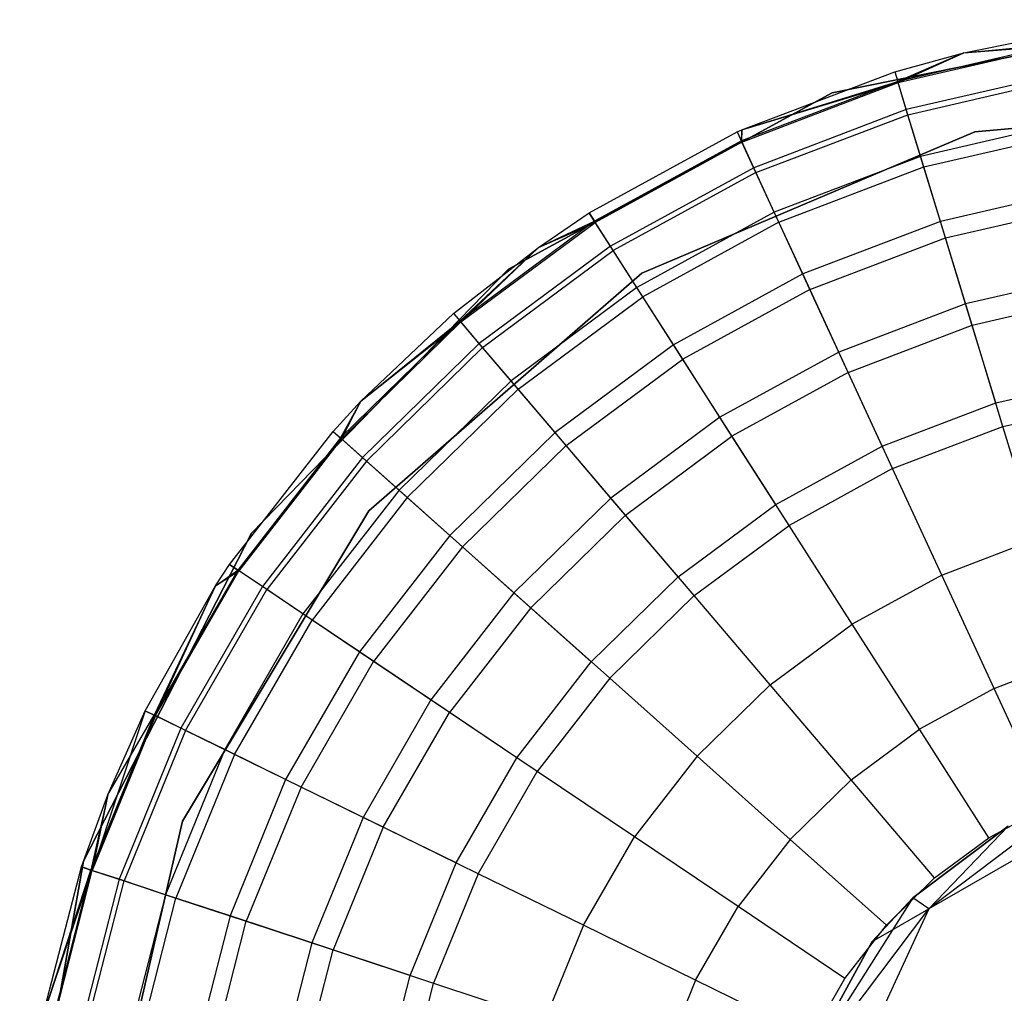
# Model space of a CAD drawing. Extents: x 0.4 to 40.3, y 0.4 to 40.3.
# Tile 3 of 243: x 2.993 to 3.385, y 10.722 to 11.109. Entities that reach past the tile are written whole.
import ezdxf

# ---------------------------------------------------------------- set-up
doc = ezdxf.new("R2010")
doc.units = 0
doc.header["$MEASUREMENT"] = 0
doc.layers.get('0').update_dxf_attribs({"color": 13, "linetype": 'CONTINUOUS'})

# ---------------------------------------------------------------- blocks, each defined once
blk = doc.blocks.new('ORTO-XII-B-11464-11465_ST0')
at = {"color": 0}
for p, q in [((3.46006, 11.10946, 10.00295), (3.31628, 11.08034, 10.00295)), ((3.31628, 11.08034, 3.31004), (3.46006, 11.10946, 3.31004)), ((3.46006, 11.10946, 10.00295), (3.31628, 11.08034, 10.00295)), ((3.31628, 11.08034, 3.31004), (3.46006, 11.10946, 3.31004)), ((3.36876, 11.09621, 10.31787), (3.40669, 11.10385, 10.31787)), ((3.36876, 11.09621, 11.89679), (3.40669, 11.10385, 11.89679)), ((3.36876, 11.09621, 10.31787), (3.40669, 11.10385, 10.31787)), ((3.36876, 11.09621, 11.89679), (3.40669, 11.10385, 11.89679)), ((3.40732, 11.09996, 10.23861), (3.34241, 11.08492, 10.23861)), ((3.40732, 11.09996, 10.23861), (3.34241, 11.08492, 10.23861)), ((3.34256, 11.0844, 11.94807), (3.4074, 11.09942, 11.94807)), ((3.34256, 11.0844, 11.94807), (3.4074, 11.09942, 11.94807)), ((3.36876, 11.09621, 10.31787), (3.40732, 11.09996, 10.23861)), ((3.36876, 11.09621, 10.31787), (3.40732, 11.09996, 10.23861)), ((3.36876, 11.09621, 11.89679), (3.4074, 11.09942, 11.94807)), ((3.36876, 11.09621, 11.89679), (3.4074, 11.09942, 11.94807)), ((3.34126, 11.08869, 10.31787), (3.36876, 11.09621, 10.31787)), ((3.34126, 11.08869, 11.89679), (3.36876, 11.09621, 11.89679)), ((3.34126, 11.08869, 10.31787), (3.36876, 11.09621, 10.31787)), ((3.34126, 11.08869, 11.89679), (3.36876, 11.09621, 11.89679)), ((3.36876, 11.09621, 10.31787), (3.34241, 11.08492, 10.23861)), ((3.36876, 11.09621, 10.31787), (3.34241, 11.08492, 10.23861)), ((3.34256, 11.0844, 11.94807), (3.36876, 11.09621, 11.89679)), ((3.34256, 11.0844, 11.94807), (3.36876, 11.09621, 11.89679)), ((3.36876, 11.09621, 11.89679), (3.36876, 11.09621, 10.31787)), ((3.36876, 11.09621, 11.89679), (3.36876, 11.09621, 10.31787)), ((3.28035, 11.06561, 10.31787), (3.34126, 11.08869, 10.31787)), ((3.28035, 11.06561, 11.89679), (3.34126, 11.08869, 11.89679)), ((3.28035, 11.06561, 10.31787), (3.34126, 11.08869, 10.31787)), ((3.28035, 11.06561, 11.89679), (3.34126, 11.08869, 11.89679)), ((3.34126, 11.08869, 10.31787), (3.34241, 11.08492, 10.23861)), ((3.34126, 11.08869, 10.31787), (3.34241, 11.08492, 10.23861)), ((3.34126, 11.08869, 11.89679), (3.34126, 11.08869, 10.31787)), ((3.34126, 11.08869, 11.89679), (3.34126, 11.08869, 10.31787)), ((3.34126, 11.08869, 11.89679), (3.34256, 11.0844, 11.94807)), ((3.34126, 11.08869, 11.89679), (3.34256, 11.0844, 11.94807)), ((3.40919, 11.08832, 10.16013), (3.34584, 11.07365, 10.16013)), ((3.40919, 11.08832, 10.16013), (3.34584, 11.07365, 10.16013)), ((3.34241, 11.08492, 10.23861), (3.28015, 11.06118, 10.23861)), ((3.34241, 11.08492, 10.23861), (3.28015, 11.06118, 10.23861)), ((3.28035, 11.06561, 10.31787), (3.34241, 11.08492, 10.23861)), ((3.28035, 11.06561, 10.31787), (3.34241, 11.08492, 10.23861)), ((3.28035, 11.06561, 11.89679), (3.34256, 11.0844, 11.94807)), ((3.28035, 11.06561, 11.89679), (3.34256, 11.0844, 11.94807)), ((3.28038, 11.06069, 11.94807), (3.34256, 11.0844, 11.94807)), ((3.28038, 11.06069, 11.94807), (3.34256, 11.0844, 11.94807)), ((3.34584, 11.07365, 10.16013), (3.34241, 11.08492, 10.23861)), ((3.34584, 11.07365, 10.16013), (3.34241, 11.08492, 10.23861)), ((3.34645, 11.07165, 11.99778), (3.34256, 11.0844, 11.94807)), ((3.34645, 11.07165, 11.99778), (3.34256, 11.0844, 11.94807)), ((3.34645, 11.07165, 11.99778), (3.40952, 11.08626, 11.99778)), ((3.34645, 11.07165, 11.99778), (3.40952, 11.08626, 11.99778)), ((3.31628, 11.08034, 10.00295), (3.18748, 11.01013, 10.00295)), ((3.18748, 11.01013, 3.31004), (3.31628, 11.08034, 3.31004)), ((3.31628, 11.08034, 10.00295), (3.18748, 11.01013, 10.00295)), ((3.18748, 11.01013, 3.31004), (3.31628, 11.08034, 3.31004)), ((3.31628, 11.08034, 10.00295), (3.31628, 11.08034, 3.31004)), ((3.31628, 11.08034, 10.00295), (3.31628, 11.08034, 3.31004)), ((3.37317, 11.06486, 10.00295), (3.51673, 11.07748, 10.00295)), ((3.51673, 11.07748, 3.31004), (3.37317, 11.06486, 3.31004)), ((3.51673, 11.07748, 3.31004), (3.37317, 11.06486, 3.31004)), ((3.37317, 11.06486, 10.00295), (3.51673, 11.07748, 10.00295)), ((3.34584, 11.07365, 10.16013), (3.28508, 11.05049, 10.16013)), ((3.34584, 11.07365, 10.16013), (3.28508, 11.05049, 10.16013)), ((3.28596, 11.04859, 11.99778), (3.34645, 11.07165, 11.99778)), ((3.28596, 11.04859, 11.99778), (3.34645, 11.07165, 11.99778)), ((3.35153, 11.05499, 10.08321), (3.34584, 11.07365, 10.16013)), ((3.35153, 11.05499, 10.08321), (3.34584, 11.07365, 10.16013)), ((3.35279, 11.05085, 12.04443), (3.34645, 11.07165, 11.99778)), ((3.35279, 11.05085, 12.04443), (3.34645, 11.07165, 11.99778)), ((3.41228, 11.06907, 10.08321), (3.35153, 11.05499, 10.08321)), ((3.41228, 11.06907, 10.08321), (3.35153, 11.05499, 10.08321)), ((3.21958, 11.03251, 10.31787), (3.2785, 11.06476, 10.31787)), ((3.21958, 11.03251, 11.89679), (3.2785, 11.06476, 11.89679)), ((3.21958, 11.03251, 10.31787), (3.2785, 11.06476, 10.31787)), ((3.21958, 11.03251, 11.89679), (3.2785, 11.06476, 11.89679)), ((3.24053, 11.00849, 10.00295), (3.37317, 11.06486, 10.00295)), ((3.37317, 11.06486, 3.31004), (3.24053, 11.00849, 3.31004)), ((3.37317, 11.06486, 3.31004), (3.24053, 11.00849, 3.31004)), ((3.24053, 11.00849, 10.00295), (3.37317, 11.06486, 10.00295)), ((3.2785, 11.06476, 10.31787), (3.28035, 11.06561, 10.31787)), ((3.2785, 11.06476, 11.89679), (3.28035, 11.06561, 11.89679)), ((3.2785, 11.06476, 10.31787), (3.28035, 11.06561, 10.31787)), ((3.2785, 11.06476, 11.89679), (3.28035, 11.06561, 11.89679)), ((3.2785, 11.06476, 10.31787), (3.28015, 11.06118, 10.23861)), ((3.2785, 11.06476, 10.31787), (3.28015, 11.06118, 10.23861)), ((3.2785, 11.06476, 11.89679), (3.2785, 11.06476, 10.31787)), ((3.2785, 11.06476, 11.89679), (3.2785, 11.06476, 10.31787)), ((3.2785, 11.06476, 11.89679), (3.28038, 11.06069, 11.94807)), ((3.2785, 11.06476, 11.89679), (3.28038, 11.06069, 11.94807)), ((3.28035, 11.06561, 10.31787), (3.28015, 11.06118, 10.23861)), ((3.28035, 11.06561, 10.31787), (3.28015, 11.06118, 10.23861)), ((3.28035, 11.06561, 11.89679), (3.28035, 11.06561, 10.31787)), ((3.28035, 11.06561, 11.89679), (3.28035, 11.06561, 10.31787)), ((3.28038, 11.06069, 11.94807), (3.28035, 11.06561, 11.89679)), ((3.28038, 11.06069, 11.94807), (3.28035, 11.06561, 11.89679)), ((3.35279, 11.05085, 12.04443), (3.41297, 11.06479, 12.04443)), ((3.35279, 11.05085, 12.04443), (3.41297, 11.06479, 12.04443)), ((3.37317, 11.06486, 3.31004), (3.37317, 11.06486, 10.00295)), ((3.37317, 11.06486, 3.31004), (3.37317, 11.06486, 10.00295)), ((3.28015, 11.06118, 10.23861), (3.2217, 11.02919, 10.23861)), ((3.28015, 11.06118, 10.23861), (3.2217, 11.02919, 10.23861)), ((3.28038, 11.06069, 11.94807), (3.22199, 11.02873, 11.94807)), ((3.28038, 11.06069, 11.94807), (3.22199, 11.02873, 11.94807)), ((3.28508, 11.05049, 10.16013), (3.28015, 11.06118, 10.23861)), ((3.28508, 11.05049, 10.16013), (3.28015, 11.06118, 10.23861)), ((3.28596, 11.04859, 11.99778), (3.28038, 11.06069, 11.94807)), ((3.28596, 11.04859, 11.99778), (3.28038, 11.06069, 11.94807)), ((3.35153, 11.05499, 10.08321), (3.29326, 11.03278, 10.08321)), ((3.35153, 11.05499, 10.08321), (3.29326, 11.03278, 10.08321)), ((3.35941, 11.02913, 10.0086), (3.35153, 11.05499, 10.08321)), ((3.35941, 11.02913, 10.0086), (3.35153, 11.05499, 10.08321)), ((3.28508, 11.05049, 10.16013), (3.22805, 11.01927, 10.16013)), ((3.28508, 11.05049, 10.16013), (3.22805, 11.01927, 10.16013)), ((3.28596, 11.04859, 11.99778), (3.22917, 11.01751, 11.99778)), ((3.28596, 11.04859, 11.99778), (3.22917, 11.01751, 11.99778)), ((3.29326, 11.03278, 10.08321), (3.28508, 11.05049, 10.16013)), ((3.29326, 11.03278, 10.08321), (3.28508, 11.05049, 10.16013)), ((3.29508, 11.02884, 12.04443), (3.28596, 11.04859, 11.99778)), ((3.29508, 11.02884, 12.04443), (3.28596, 11.04859, 11.99778)), ((3.29508, 11.02884, 12.04443), (3.35279, 11.05085, 12.04443)), ((3.29508, 11.02884, 12.04443), (3.35279, 11.05085, 12.04443)), ((3.3614, 11.02261, 12.08659), (3.35279, 11.05085, 12.04443)), ((3.3614, 11.02261, 12.08659), (3.35279, 11.05085, 12.04443)), ((3.41657, 11.04237, 10.0086), (3.35941, 11.02913, 10.0086)), ((3.41657, 11.04237, 10.0086), (3.35941, 11.02913, 10.0086)), ((3.19932, 11.01883, 10.31787), (3.21958, 11.03251, 10.31787)), ((3.19932, 11.01883, 11.89679), (3.21958, 11.03251, 11.89679)), ((3.19932, 11.01883, 10.31787), (3.21958, 11.03251, 10.31787)), ((3.19932, 11.01883, 11.89679), (3.21958, 11.03251, 11.89679)), ((3.21958, 11.03251, 10.31787), (3.2217, 11.02919, 10.23861)), ((3.21958, 11.03251, 10.31787), (3.2217, 11.02919, 10.23861)), ((3.21958, 11.03251, 11.89679), (3.21958, 11.03251, 10.31787)), ((3.21958, 11.03251, 11.89679), (3.21958, 11.03251, 10.31787)), ((3.22199, 11.02873, 11.94807), (3.21958, 11.03251, 11.89679)), ((3.22199, 11.02873, 11.94807), (3.21958, 11.03251, 11.89679)), ((3.29326, 11.03278, 10.08321), (3.23856, 11.00284, 10.08321)), ((3.29326, 11.03278, 10.08321), (3.23856, 11.00284, 10.08321)), ((3.30459, 11.00823, 10.0086), (3.29326, 11.03278, 10.08321)), ((3.30459, 11.00823, 10.0086), (3.29326, 11.03278, 10.08321)), ((3.3614, 11.02261, 12.08659), (3.41765, 11.03564, 12.08659)), ((3.3614, 11.02261, 12.08659), (3.41765, 11.03564, 12.08659)), ((3.2217, 11.02919, 10.23861), (3.16815, 10.98953, 10.23861)), ((3.2217, 11.02919, 10.23861), (3.16815, 10.98953, 10.23861)), ((3.16851, 10.98912, 11.94807), (3.22199, 11.02873, 11.94807)), ((3.16851, 10.98912, 11.94807), (3.22199, 11.02873, 11.94807)), ((3.19932, 11.01883, 10.31787), (3.2217, 11.02919, 10.23861)), ((3.19932, 11.01883, 10.31787), (3.2217, 11.02919, 10.23861)), ((3.19932, 11.01883, 11.89679), (3.22199, 11.02873, 11.94807)), ((3.19932, 11.01883, 11.89679), (3.22199, 11.02873, 11.94807)), ((3.22805, 11.01927, 10.16013), (3.2217, 11.02919, 10.23861)), ((3.22805, 11.01927, 10.16013), (3.2217, 11.02919, 10.23861)), ((3.22917, 11.01751, 11.99778), (3.22199, 11.02873, 11.94807)), ((3.22917, 11.01751, 11.99778), (3.22199, 11.02873, 11.94807)), ((3.29508, 11.02884, 12.04443), (3.2409, 10.99918, 12.04443)), ((3.29508, 11.02884, 12.04443), (3.2409, 10.99918, 12.04443)), ((3.30745, 11.00204, 12.08659), (3.29508, 11.02884, 12.04443)), ((3.30745, 11.00204, 12.08659), (3.29508, 11.02884, 12.04443)), ((3.35941, 11.02913, 10.0086), (3.30459, 11.00823, 10.0086)), ((3.35941, 11.02913, 10.0086), (3.30459, 11.00823, 10.0086)), ((3.36942, 10.99632, 9.93704), (3.35941, 11.02913, 10.0086)), ((3.36942, 10.99632, 9.93704), (3.35941, 11.02913, 10.0086)), ((3.30745, 11.00204, 12.08659), (3.3614, 11.02261, 12.08659)), ((3.30745, 11.00204, 12.08659), (3.3614, 11.02261, 12.08659)), ((3.37202, 10.9878, 12.12299), (3.3614, 11.02261, 12.08659)), ((3.37202, 10.9878, 12.12299), (3.3614, 11.02261, 12.08659)), ((3.1656, 10.99253, 10.31787), (3.19932, 11.01883, 10.31787)), ((3.1656, 10.99253, 11.89679), (3.19932, 11.01883, 11.89679)), ((3.1656, 10.99253, 10.31787), (3.19932, 11.01883, 10.31787)), ((3.1656, 10.99253, 11.89679), (3.19932, 11.01883, 11.89679)), ((3.19932, 11.01883, 10.31787), (3.16815, 10.98953, 10.23861)), ((3.19932, 11.01883, 10.31787), (3.16815, 10.98953, 10.23861)), ((3.16851, 10.98912, 11.94807), (3.19932, 11.01883, 11.89679)), ((3.16851, 10.98912, 11.94807), (3.19932, 11.01883, 11.89679)), ((3.22805, 11.01927, 10.16013), (3.17579, 10.98057, 10.16013)), ((3.22805, 11.01927, 10.16013), (3.17579, 10.98057, 10.16013)), ((3.17715, 10.97898, 11.99778), (3.22917, 11.01751, 11.99778)), ((3.17715, 10.97898, 11.99778), (3.22917, 11.01751, 11.99778)), ((3.19932, 11.01883, 11.89679), (3.19932, 11.01883, 10.31787)), ((3.19932, 11.01883, 11.89679), (3.19932, 11.01883, 10.31787)), ((3.23856, 11.00284, 10.08321), (3.22805, 11.01927, 10.16013)), ((3.23856, 11.00284, 10.08321), (3.22805, 11.01927, 10.16013)), ((3.2409, 10.99918, 12.04443), (3.22917, 11.01751, 11.99778)), ((3.2409, 10.99918, 12.04443), (3.22917, 11.01751, 11.99778)), ((3.18748, 11.01013, 10.00295), (3.08509, 10.90507, 10.00295)), ((3.08509, 10.90507, 3.31004), (3.18748, 11.01013, 3.31004)), ((3.18748, 11.01013, 10.00295), (3.08509, 10.90507, 10.00295)), ((3.08509, 10.90507, 3.31004), (3.18748, 11.01013, 3.31004)), ((3.18748, 11.01013, 10.00295), (3.18748, 11.01013, 3.31004)), ((3.18748, 11.01013, 10.00295), (3.18748, 11.01013, 3.31004)), ((3.1318, 10.9139, 10.00295), (3.24053, 11.00849, 10.00295)), ((3.24053, 11.00849, 3.31004), (3.1318, 10.9139, 3.31004)), ((3.24053, 11.00849, 3.31004), (3.1318, 10.9139, 3.31004)), ((3.1318, 10.9139, 10.00295), (3.24053, 11.00849, 10.00295)), ((3.24053, 11.00849, 3.31004), (3.24053, 11.00849, 10.00295)), ((3.24053, 11.00849, 3.31004), (3.24053, 11.00849, 10.00295)), ((3.30459, 11.00823, 10.0086), (3.25313, 10.98006, 10.0086)), ((3.30459, 11.00823, 10.0086), (3.25313, 10.98006, 10.0086)), ((3.31897, 10.97709, 9.93704), (3.30459, 11.00823, 10.0086)), ((3.31897, 10.97709, 9.93704), (3.30459, 11.00823, 10.0086)), ((3.42201, 11.0085, 9.93704), (3.36942, 10.99632, 9.93704)), ((3.42201, 11.0085, 9.93704), (3.36942, 10.99632, 9.93704)), ((3.23856, 11.00284, 10.08321), (3.18845, 10.96572, 10.08321)), ((3.23856, 11.00284, 10.08321), (3.18845, 10.96572, 10.08321)), ((3.25313, 10.98006, 10.0086), (3.23856, 11.00284, 10.08321)), ((3.25313, 10.98006, 10.0086), (3.23856, 11.00284, 10.08321)), ((3.30745, 11.00204, 12.08659), (3.2568, 10.97432, 12.08659)), ((3.30745, 11.00204, 12.08659), (3.2568, 10.97432, 12.08659)), ((3.32271, 10.969, 12.12299), (3.30745, 11.00204, 12.08659)), ((3.32271, 10.969, 12.12299), (3.30745, 11.00204, 12.08659)), ((3.19126, 10.96242, 12.04443), (3.2409, 10.99918, 12.04443)), ((3.19126, 10.96242, 12.04443), (3.2409, 10.99918, 12.04443)), ((3.2568, 10.97432, 12.08659), (3.2409, 10.99918, 12.04443)), ((3.2568, 10.97432, 12.08659), (3.2409, 10.99918, 12.04443)), ((3.37202, 10.9878, 12.12299), (3.42343, 10.99971, 12.12299)), ((3.37202, 10.9878, 12.12299), (3.42343, 10.99971, 12.12299)), ((3.36942, 10.99632, 9.93704), (3.31897, 10.97709, 9.93704)), ((3.36942, 10.99632, 9.93704), (3.31897, 10.97709, 9.93704)), ((3.38144, 10.95688, 9.86923), (3.36942, 10.99632, 9.93704)), ((3.38144, 10.95688, 9.86923), (3.36942, 10.99632, 9.93704)), ((3.16815, 10.98953, 10.23861), (3.12051, 10.94296, 10.23861)), ((3.16815, 10.98953, 10.23861), (3.12051, 10.94296, 10.23861)), ((3.12861, 10.95756, 10.31787), (3.1656, 10.99253, 10.31787)), ((3.12861, 10.95756, 11.89679), (3.1656, 10.99253, 11.89679)), ((3.12861, 10.95756, 10.31787), (3.1656, 10.99253, 10.31787)), ((3.12861, 10.95756, 11.89679), (3.1656, 10.99253, 11.89679)), ((3.12861, 10.95756, 10.31787), (3.16815, 10.98953, 10.23861)), ((3.12861, 10.95756, 10.31787), (3.16815, 10.98953, 10.23861)), ((3.1656, 10.99253, 10.31787), (3.16815, 10.98953, 10.23861)), ((3.1656, 10.99253, 10.31787), (3.16815, 10.98953, 10.23861)), ((3.1656, 10.99253, 11.89679), (3.1656, 10.99253, 10.31787)), ((3.1656, 10.99253, 11.89679), (3.1656, 10.99253, 10.31787)), ((3.1656, 10.99253, 11.89679), (3.16851, 10.98912, 11.94807)), ((3.1656, 10.99253, 11.89679), (3.16851, 10.98912, 11.94807)), ((3.17579, 10.98057, 10.16013), (3.16815, 10.98953, 10.23861)), ((3.17579, 10.98057, 10.16013), (3.16815, 10.98953, 10.23861)), ((3.12091, 10.9426, 11.94807), (3.16851, 10.98912, 11.94807)), ((3.12091, 10.9426, 11.94807), (3.16851, 10.98912, 11.94807)), ((3.12861, 10.95756, 11.89679), (3.16851, 10.98912, 11.94807)), ((3.12861, 10.95756, 11.89679), (3.16851, 10.98912, 11.94807)), ((3.17715, 10.97898, 11.99778), (3.16851, 10.98912, 11.94807)), ((3.17715, 10.97898, 11.99778), (3.16851, 10.98912, 11.94807)), ((3.32271, 10.969, 12.12299), (3.37202, 10.9878, 12.12299)), ((3.32271, 10.969, 12.12299), (3.37202, 10.9878, 12.12299)), ((3.38431, 10.94747, 12.15251), (3.37202, 10.9878, 12.12299)), ((3.38431, 10.94747, 12.15251), (3.37202, 10.9878, 12.12299)), ((3.17579, 10.98057, 10.16013), (3.1293, 10.93512, 10.16013)), ((3.17579, 10.98057, 10.16013), (3.1293, 10.93512, 10.16013)), ((3.13085, 10.93373, 11.99778), (3.17715, 10.97898, 11.99778)), ((3.13085, 10.93373, 11.99778), (3.17715, 10.97898, 11.99778)), ((3.18845, 10.96572, 10.08321), (3.17579, 10.98057, 10.16013)), ((3.18845, 10.96572, 10.08321), (3.17579, 10.98057, 10.16013)), ((3.19126, 10.96242, 12.04443), (3.17715, 10.97898, 11.99778)), ((3.19126, 10.96242, 12.04443), (3.17715, 10.97898, 11.99778)), ((3.25313, 10.98006, 10.0086), (3.20598, 10.94514, 10.0086)), ((3.25313, 10.98006, 10.0086), (3.20598, 10.94514, 10.0086)), ((3.27162, 10.95116, 9.93704), (3.25313, 10.98006, 10.0086)), ((3.27162, 10.95116, 9.93704), (3.25313, 10.98006, 10.0086)), ((3.2104, 10.93995, 12.08659), (3.2568, 10.97432, 12.08659)), ((3.2104, 10.93995, 12.08659), (3.2568, 10.97432, 12.08659)), ((3.27642, 10.94366, 12.12299), (3.2568, 10.97432, 12.08659)), ((3.27642, 10.94366, 12.12299), (3.2568, 10.97432, 12.08659)), ((3.31897, 10.97709, 9.93704), (3.27162, 10.95116, 9.93704)), ((3.31897, 10.97709, 9.93704), (3.27162, 10.95116, 9.93704)), ((3.33626, 10.93965, 9.86923), (3.31897, 10.97709, 9.93704)), ((3.33626, 10.93965, 9.86923), (3.31897, 10.97709, 9.93704)), ((3.32271, 10.969, 12.12299), (3.27642, 10.94366, 12.12299)), ((3.32271, 10.969, 12.12299), (3.27642, 10.94366, 12.12299)), ((3.34038, 10.93072, 12.15251), (3.32271, 10.969, 12.12299)), ((3.34038, 10.93072, 12.15251), (3.32271, 10.969, 12.12299)), ((3.38144, 10.95688, 9.86923), (3.42856, 10.9678, 9.86923)), ((3.38144, 10.95688, 9.86923), (3.42856, 10.9678, 9.86923)), ((3.18845, 10.96572, 10.08321), (3.14385, 10.92213, 10.08321)), ((3.18845, 10.96572, 10.08321), (3.14385, 10.92213, 10.08321)), ((3.14708, 10.91925, 12.04443), (3.19126, 10.96242, 12.04443)), ((3.14708, 10.91925, 12.04443), (3.19126, 10.96242, 12.04443)), ((3.20598, 10.94514, 10.0086), (3.18845, 10.96572, 10.08321)), ((3.20598, 10.94514, 10.0086), (3.18845, 10.96572, 10.08321)), ((3.2104, 10.93995, 12.08659), (3.19126, 10.96242, 12.04443)), ((3.2104, 10.93995, 12.08659), (3.19126, 10.96242, 12.04443)), ((3.38431, 10.94747, 12.15251), (3.43012, 10.95808, 12.15251)), ((3.38431, 10.94747, 12.15251), (3.43012, 10.95808, 12.15251)), ((3.11757, 10.94558, 10.31787), (3.12861, 10.95756, 10.31787)), ((3.11757, 10.94558, 11.89679), (3.12861, 10.95756, 11.89679)), ((3.11757, 10.94558, 10.31787), (3.12861, 10.95756, 10.31787)), ((3.11757, 10.94558, 11.89679), (3.12861, 10.95756, 11.89679)), ((3.12861, 10.95756, 10.31787), (3.12051, 10.94296, 10.23861)), ((3.12861, 10.95756, 10.31787), (3.12051, 10.94296, 10.23861)), ((3.12091, 10.9426, 11.94807), (3.12861, 10.95756, 11.89679)), ((3.12091, 10.9426, 11.94807), (3.12861, 10.95756, 11.89679)), ((3.12861, 10.95756, 11.89679), (3.12861, 10.95756, 10.31787)), ((3.12861, 10.95756, 11.89679), (3.12861, 10.95756, 10.31787)), ((3.33626, 10.93965, 9.86923), (3.38144, 10.95688, 9.86923)), ((3.33626, 10.93965, 9.86923), (3.38144, 10.95688, 9.86923)), ((3.27162, 10.95116, 9.93704), (3.22823, 10.91903, 9.93704)), ((3.27162, 10.95116, 9.93704), (3.22823, 10.91903, 9.93704)), ((3.29383, 10.91643, 9.86923), (3.27162, 10.95116, 9.93704)), ((3.29383, 10.91643, 9.86923), (3.27162, 10.95116, 9.93704)), ((3.34038, 10.93072, 12.15251), (3.38431, 10.94747, 12.15251)), ((3.34038, 10.93072, 12.15251), (3.38431, 10.94747, 12.15251)), ((3.39792, 10.90285, 12.17426), (3.38431, 10.94747, 12.15251)), ((3.39792, 10.90285, 12.17426), (3.38431, 10.94747, 12.15251)), ((3.07637, 10.89253, 10.31787), (3.11757, 10.94558, 10.31787)), ((3.07637, 10.89253, 11.89679), (3.11757, 10.94558, 11.89679)), ((3.07637, 10.89253, 10.31787), (3.11757, 10.94558, 10.31787)), ((3.07637, 10.89253, 11.89679), (3.11757, 10.94558, 11.89679)), ((3.12051, 10.94296, 10.23861), (3.07964, 10.89033, 10.23861)), ((3.12051, 10.94296, 10.23861), (3.07964, 10.89033, 10.23861)), ((3.12091, 10.9426, 11.94807), (3.0801, 10.89003, 11.94807)), ((3.12091, 10.9426, 11.94807), (3.0801, 10.89003, 11.94807)), ((3.11757, 10.94558, 10.31787), (3.12051, 10.94296, 10.23861)), ((3.11757, 10.94558, 10.31787), (3.12051, 10.94296, 10.23861)), ((3.11757, 10.94558, 11.89679), (3.11757, 10.94558, 10.31787)), ((3.11757, 10.94558, 11.89679), (3.11757, 10.94558, 10.31787)), ((3.11757, 10.94558, 11.89679), (3.12091, 10.9426, 11.94807)), ((3.11757, 10.94558, 11.89679), (3.12091, 10.9426, 11.94807)), ((3.1293, 10.93512, 10.16013), (3.12051, 10.94296, 10.23861)), ((3.1293, 10.93512, 10.16013), (3.12051, 10.94296, 10.23861)), ((3.13085, 10.93373, 11.99778), (3.12091, 10.9426, 11.94807)), ((3.13085, 10.93373, 11.99778), (3.12091, 10.9426, 11.94807)), ((3.20598, 10.94514, 10.0086), (3.16403, 10.90413, 10.0086)), ((3.20598, 10.94514, 10.0086), (3.16403, 10.90413, 10.0086)), ((3.22823, 10.91903, 9.93704), (3.20598, 10.94514, 10.0086)), ((3.22823, 10.91903, 9.93704), (3.20598, 10.94514, 10.0086)), ((3.23401, 10.91225, 12.12299), (3.27642, 10.94366, 12.12299)), ((3.23401, 10.91225, 12.12299), (3.27642, 10.94366, 12.12299)), ((3.29914, 10.90814, 12.15251), (3.27642, 10.94366, 12.12299)), ((3.29914, 10.90814, 12.15251), (3.27642, 10.94366, 12.12299)), ((3.16911, 10.89959, 12.08659), (3.2104, 10.93995, 12.08659)), ((3.16911, 10.89959, 12.08659), (3.2104, 10.93995, 12.08659)), ((3.23401, 10.91225, 12.12299), (3.2104, 10.93995, 12.08659)), ((3.23401, 10.91225, 12.12299), (3.2104, 10.93995, 12.08659)), ((3.29383, 10.91643, 9.86923), (3.33626, 10.93965, 9.86923)), ((3.29383, 10.91643, 9.86923), (3.33626, 10.93965, 9.86923)), ((3.1293, 10.93512, 10.16013), (3.08942, 10.88376, 10.16013)), ((3.1293, 10.93512, 10.16013), (3.08942, 10.88376, 10.16013)), ((3.14385, 10.92213, 10.08321), (3.1293, 10.93512, 10.16013)), ((3.14385, 10.92213, 10.08321), (3.1293, 10.93512, 10.16013)), ((3.13085, 10.93373, 11.99778), (3.09115, 10.88259, 11.99778)), ((3.13085, 10.93373, 11.99778), (3.09115, 10.88259, 11.99778)), ((3.14708, 10.91925, 12.04443), (3.13085, 10.93373, 11.99778)), ((3.14708, 10.91925, 12.04443), (3.13085, 10.93373, 11.99778)), ((3.34038, 10.93072, 12.15251), (3.29914, 10.90814, 12.15251)), ((3.34038, 10.93072, 12.15251), (3.29914, 10.90814, 12.15251)), ((3.35994, 10.88837, 12.17426), (3.34038, 10.93072, 12.15251)), ((3.35994, 10.88837, 12.17426), (3.34038, 10.93072, 12.15251)), ((3.14385, 10.92213, 10.08321), (3.10561, 10.87288, 10.08321)), ((3.14385, 10.92213, 10.08321), (3.10561, 10.87288, 10.08321)), ((3.14708, 10.91925, 12.04443), (3.1092, 10.87046, 12.04443)), ((3.14708, 10.91925, 12.04443), (3.1092, 10.87046, 12.04443)), ((3.16403, 10.90413, 10.0086), (3.14385, 10.92213, 10.08321)), ((3.16403, 10.90413, 10.0086), (3.14385, 10.92213, 10.08321)), ((3.16911, 10.89959, 12.08659), (3.14708, 10.91925, 12.04443)), ((3.16911, 10.89959, 12.08659), (3.14708, 10.91925, 12.04443)), ((3.22823, 10.91903, 9.93704), (3.18962, 10.8813, 9.93704)), ((3.22823, 10.91903, 9.93704), (3.18962, 10.8813, 9.93704)), ((3.25497, 10.88765, 9.86923), (3.22823, 10.91903, 9.93704)), ((3.25497, 10.88765, 9.86923), (3.22823, 10.91903, 9.93704)), ((3.25497, 10.88765, 9.86923), (3.29383, 10.91643, 9.86923)), ((3.25497, 10.88765, 9.86923), (3.29383, 10.91643, 9.86923)), ((3.05763, 10.79034, 10.00295), (3.1318, 10.9139, 10.00295)), ((3.1318, 10.9139, 3.31004), (3.05763, 10.79034, 3.31004)), ((3.1318, 10.9139, 3.31004), (3.05763, 10.79034, 3.31004)), ((3.05763, 10.79034, 10.00295), (3.1318, 10.9139, 10.00295)), ((3.1318, 10.9139, 3.31004), (3.1318, 10.9139, 10.00295)), ((3.1318, 10.9139, 3.31004), (3.1318, 10.9139, 10.00295)), ((3.19627, 10.87536, 12.12299), (3.23401, 10.91225, 12.12299)), ((3.19627, 10.87536, 12.12299), (3.23401, 10.91225, 12.12299)), ((3.26135, 10.88016, 12.15251), (3.23401, 10.91225, 12.12299)), ((3.26135, 10.88016, 12.15251), (3.23401, 10.91225, 12.12299)), ((3.26135, 10.88016, 12.15251), (3.29914, 10.90814, 12.15251)), ((3.26135, 10.88016, 12.15251), (3.29914, 10.90814, 12.15251)), ((3.32428, 10.86885, 12.17426), (3.29914, 10.90814, 12.15251)), ((3.32428, 10.86885, 12.17426), (3.29914, 10.90814, 12.15251)), ((3.08509, 10.90507, 10.00295), (3.01822, 10.7745, 10.00295)), ((3.01822, 10.7745, 3.31004), (3.08509, 10.90507, 3.31004)), ((3.08509, 10.90507, 10.00295), (3.01822, 10.7745, 10.00295)), ((3.01822, 10.7745, 3.31004), (3.08509, 10.90507, 3.31004)), ((3.08509, 10.90507, 10.00295), (3.08509, 10.90507, 3.31004)), ((3.08509, 10.90507, 10.00295), (3.08509, 10.90507, 3.31004)), ((3.16403, 10.90413, 10.0086), (3.12805, 10.85779, 10.0086)), ((3.16403, 10.90413, 10.0086), (3.12805, 10.85779, 10.0086)), ((3.18962, 10.8813, 9.93704), (3.16403, 10.90413, 10.0086)), ((3.18962, 10.8813, 9.93704), (3.16403, 10.90413, 10.0086)), ((3.16911, 10.89959, 12.08659), (3.1337, 10.85399, 12.08659)), ((3.16911, 10.89959, 12.08659), (3.1337, 10.85399, 12.08659)), ((3.19627, 10.87536, 12.12299), (3.16911, 10.89959, 12.08659)), ((3.19627, 10.87536, 12.12299), (3.16911, 10.89959, 12.08659)), ((3.35994, 10.88837, 12.17426), (3.39792, 10.90285, 12.17426)), ((3.35994, 10.88837, 12.17426), (3.39792, 10.90285, 12.17426)), ((3.07078, 10.88402, 10.31787), (3.07637, 10.89253, 10.31787)), ((3.07078, 10.88402, 11.89679), (3.07637, 10.89253, 11.89679)), ((3.07078, 10.88402, 10.31787), (3.07637, 10.89253, 10.31787)), ((3.07078, 10.88402, 11.89679), (3.07637, 10.89253, 11.89679)), ((3.07637, 10.89253, 10.31787), (3.07964, 10.89033, 10.23861)), ((3.07637, 10.89253, 10.31787), (3.07964, 10.89033, 10.23861)), ((3.07637, 10.89253, 11.89679), (3.07637, 10.89253, 10.31787)), ((3.07637, 10.89253, 11.89679), (3.07637, 10.89253, 10.31787)), ((3.0801, 10.89003, 11.94807), (3.07637, 10.89253, 11.89679)), ((3.0801, 10.89003, 11.94807), (3.07637, 10.89253, 11.89679)), ((3.07964, 10.89033, 10.23861), (3.04633, 10.83263, 10.23861)), ((3.07964, 10.89033, 10.23861), (3.04633, 10.83263, 10.23861)), ((3.04682, 10.83239, 11.94807), (3.0801, 10.89003, 11.94807)), ((3.04682, 10.83239, 11.94807), (3.0801, 10.89003, 11.94807)), ((3.07078, 10.88402, 10.31787), (3.07964, 10.89033, 10.23861)), ((3.07078, 10.88402, 10.31787), (3.07964, 10.89033, 10.23861)), ((3.07078, 10.88402, 11.89679), (3.0801, 10.89003, 11.94807)), ((3.07078, 10.88402, 11.89679), (3.0801, 10.89003, 11.94807)), ((3.08942, 10.88376, 10.16013), (3.07964, 10.89033, 10.23861)), ((3.08942, 10.88376, 10.16013), (3.07964, 10.89033, 10.23861)), ((3.09115, 10.88259, 11.99778), (3.0801, 10.89003, 11.94807)), ((3.09115, 10.88259, 11.99778), (3.0801, 10.89003, 11.94807)), ((3.22039, 10.85385, 9.86923), (3.25497, 10.88765, 9.86923)), ((3.22039, 10.85385, 9.86923), (3.25497, 10.88765, 9.86923)), ((3.35994, 10.88837, 12.17426), (3.32428, 10.86885, 12.17426)), ((3.35994, 10.88837, 12.17426), (3.32428, 10.86885, 12.17426)), ((3.38077, 10.84323, 12.18758), (3.35994, 10.88837, 12.17426)), ((3.38077, 10.84323, 12.18758), (3.35994, 10.88837, 12.17426)), ((3.04279, 10.83436, 10.31787), (3.07078, 10.88402, 10.31787)), ((3.04279, 10.83436, 11.89679), (3.07078, 10.88402, 11.89679)), ((3.04279, 10.83436, 10.31787), (3.07078, 10.88402, 10.31787)), ((3.04279, 10.83436, 11.89679), (3.07078, 10.88402, 11.89679)), ((3.07078, 10.88402, 10.31787), (3.04633, 10.83263, 10.23861)), ((3.07078, 10.88402, 10.31787), (3.04633, 10.83263, 10.23861)), ((3.04682, 10.83239, 11.94807), (3.07078, 10.88402, 11.89679)), ((3.04682, 10.83239, 11.94807), (3.07078, 10.88402, 11.89679)), ((3.08942, 10.88376, 10.16013), (3.05691, 10.82745, 10.16013)), ((3.08942, 10.88376, 10.16013), (3.05691, 10.82745, 10.16013)), ((3.07078, 10.88402, 11.89679), (3.07078, 10.88402, 10.31787)), ((3.07078, 10.88402, 11.89679), (3.07078, 10.88402, 10.31787)), ((3.10561, 10.87288, 10.08321), (3.08942, 10.88376, 10.16013)), ((3.10561, 10.87288, 10.08321), (3.08942, 10.88376, 10.16013)), ((3.05878, 10.82653, 11.99778), (3.09115, 10.88259, 11.99778)), ((3.05878, 10.82653, 11.99778), (3.09115, 10.88259, 11.99778)), ((3.1092, 10.87046, 12.04443), (3.09115, 10.88259, 11.99778)), ((3.1092, 10.87046, 12.04443), (3.09115, 10.88259, 11.99778)), ((3.18962, 10.8813, 9.93704), (3.15651, 10.83865, 9.93704)), ((3.18962, 10.8813, 9.93704), (3.15651, 10.83865, 9.93704)), ((3.22039, 10.85385, 9.86923), (3.18962, 10.8813, 9.93704)), ((3.22039, 10.85385, 9.86923), (3.18962, 10.8813, 9.93704)), ((3.22773, 10.84729, 12.15251), (3.26135, 10.88016, 12.15251)), ((3.22773, 10.84729, 12.15251), (3.26135, 10.88016, 12.15251)), ((3.29161, 10.84465, 12.17426), (3.26135, 10.88016, 12.15251)), ((3.29161, 10.84465, 12.17426), (3.26135, 10.88016, 12.15251)), ((3.10561, 10.87288, 10.08321), (3.07443, 10.81887, 10.08321)), ((3.10561, 10.87288, 10.08321), (3.07443, 10.81887, 10.08321)), ((3.12805, 10.85779, 10.0086), (3.10561, 10.87288, 10.08321)), ((3.12805, 10.85779, 10.0086), (3.10561, 10.87288, 10.08321)), ((3.19627, 10.87536, 12.12299), (3.16391, 10.83368, 12.12299)), ((3.19627, 10.87536, 12.12299), (3.16391, 10.83368, 12.12299)), ((3.22773, 10.84729, 12.15251), (3.19627, 10.87536, 12.12299)), ((3.22773, 10.84729, 12.15251), (3.19627, 10.87536, 12.12299)), ((3.07832, 10.81696, 12.04443), (3.1092, 10.87046, 12.04443)), ((3.07832, 10.81696, 12.04443), (3.1092, 10.87046, 12.04443)), ((3.1337, 10.85399, 12.08659), (3.1092, 10.87046, 12.04443)), ((3.1337, 10.85399, 12.08659), (3.1092, 10.87046, 12.04443)), ((3.29161, 10.84465, 12.17426), (3.32428, 10.86885, 12.17426)), ((3.29161, 10.84465, 12.17426), (3.32428, 10.86885, 12.17426)), ((3.35107, 10.82697, 12.18758), (3.32428, 10.86885, 12.17426)), ((3.35107, 10.82697, 12.18758), (3.32428, 10.86885, 12.17426)), ((3.12805, 10.85779, 10.0086), (3.09871, 10.80698, 10.0086)), ((3.12805, 10.85779, 10.0086), (3.09871, 10.80698, 10.0086)), ((3.15651, 10.83865, 9.93704), (3.12805, 10.85779, 10.0086)), ((3.15651, 10.83865, 9.93704), (3.12805, 10.85779, 10.0086)), ((3.10483, 10.80398, 12.08659), (3.1337, 10.85399, 12.08659)), ((3.10483, 10.80398, 12.08659), (3.1337, 10.85399, 12.08659)), ((3.16391, 10.83368, 12.12299), (3.1337, 10.85399, 12.08659)), ((3.16391, 10.83368, 12.12299), (3.1337, 10.85399, 12.08659)), ((3.19073, 10.81565, 9.86923), (3.22039, 10.85385, 9.86923)), ((3.19073, 10.81565, 9.86923), (3.22039, 10.85385, 9.86923)), ((3.38077, 10.84323, 12.18758), (3.41242, 10.85529, 12.18758)), ((3.38077, 10.84323, 12.18758), (3.41242, 10.85529, 12.18758)), ((3.22773, 10.84729, 12.15251), (3.1989, 10.81016, 12.15251)), ((3.22773, 10.84729, 12.15251), (3.1989, 10.81016, 12.15251)), ((3.26254, 10.81624, 12.17426), (3.22773, 10.84729, 12.15251)), ((3.26254, 10.81624, 12.17426), (3.22773, 10.84729, 12.15251)), ((3.26254, 10.81624, 12.17426), (3.29161, 10.84465, 12.17426)), ((3.26254, 10.81624, 12.17426), (3.29161, 10.84465, 12.17426)), ((3.32385, 10.80681, 12.18758), (3.29161, 10.84465, 12.17426)), ((3.32385, 10.80681, 12.18758), (3.29161, 10.84465, 12.17426)), ((3.38077, 10.84323, 12.18758), (3.35107, 10.82697, 12.18758)), ((3.38077, 10.84323, 12.18758), (3.35107, 10.82697, 12.18758)), ((3.40227, 10.79668, 12.19207), (3.38077, 10.84323, 12.18758)), ((3.40227, 10.79668, 12.19207), (3.38077, 10.84323, 12.18758)), ((3.15651, 10.83865, 9.93704), (3.12952, 10.7919, 9.93704)), ((3.15651, 10.83865, 9.93704), (3.12952, 10.7919, 9.93704)), ((3.19073, 10.81565, 9.86923), (3.15651, 10.83865, 9.93704)), ((3.19073, 10.81565, 9.86923), (3.15651, 10.83865, 9.93704)), ((3.04633, 10.83263, 10.23861), (3.02118, 10.77093, 10.23861)), ((3.04633, 10.83263, 10.23861), (3.02118, 10.77093, 10.23861)), ((3.04279, 10.83436, 11.89679), (3.0217, 10.77075, 11.94807)), ((3.04279, 10.83436, 11.89679), (3.0217, 10.77075, 11.94807)), ((3.02791, 10.80086, 10.31787), (3.04279, 10.83436, 10.31787)), ((3.02791, 10.80086, 11.89679), (3.04279, 10.83436, 11.89679)), ((3.02791, 10.80086, 10.31787), (3.04279, 10.83436, 10.31787)), ((3.02791, 10.80086, 11.89679), (3.04279, 10.83436, 11.89679)), ((3.02791, 10.80086, 10.31787), (3.04633, 10.83263, 10.23861)), ((3.02791, 10.80086, 10.31787), (3.04633, 10.83263, 10.23861)), ((3.04279, 10.83436, 10.31787), (3.04633, 10.83263, 10.23861)), ((3.04279, 10.83436, 10.31787), (3.04633, 10.83263, 10.23861)), ((3.04279, 10.83436, 11.89679), (3.04279, 10.83436, 10.31787)), ((3.04279, 10.83436, 11.89679), (3.04279, 10.83436, 10.31787)), ((3.04279, 10.83436, 11.89679), (3.04682, 10.83239, 11.94807)), ((3.04279, 10.83436, 11.89679), (3.04682, 10.83239, 11.94807)), ((3.05691, 10.82745, 10.16013), (3.04633, 10.83263, 10.23861)), ((3.05691, 10.82745, 10.16013), (3.04633, 10.83263, 10.23861)), ((3.13752, 10.78798, 12.12299), (3.16391, 10.83368, 12.12299)), ((3.13752, 10.78798, 12.12299), (3.16391, 10.83368, 12.12299)), ((3.1989, 10.81016, 12.15251), (3.16391, 10.83368, 12.12299)), ((3.1989, 10.81016, 12.15251), (3.16391, 10.83368, 12.12299)), ((3.04682, 10.83239, 11.94807), (3.0217, 10.77075, 11.94807)), ((3.04682, 10.83239, 11.94807), (3.0217, 10.77075, 11.94807)), ((3.05878, 10.82653, 11.99778), (3.04682, 10.83239, 11.94807)), ((3.05878, 10.82653, 11.99778), (3.04682, 10.83239, 11.94807)), ((3.05691, 10.82745, 10.16013), (3.03237, 10.76723, 10.16013)), ((3.05691, 10.82745, 10.16013), (3.03237, 10.76723, 10.16013)), ((3.05878, 10.82653, 11.99778), (3.03435, 10.76658, 11.99778)), ((3.05878, 10.82653, 11.99778), (3.03435, 10.76658, 11.99778)), ((3.07443, 10.81887, 10.08321), (3.05691, 10.82745, 10.16013)), ((3.07443, 10.81887, 10.08321), (3.05691, 10.82745, 10.16013)), ((3.07832, 10.81696, 12.04443), (3.05878, 10.82653, 11.99778)), ((3.07832, 10.81696, 12.04443), (3.05878, 10.82653, 11.99778)), ((3.32385, 10.80681, 12.18758), (3.35107, 10.82697, 12.18758)), ((3.32385, 10.80681, 12.18758), (3.35107, 10.82697, 12.18758)), ((3.3787, 10.78378, 12.19207), (3.35107, 10.82697, 12.18758)), ((3.3787, 10.78378, 12.19207), (3.35107, 10.82697, 12.18758)), ((3.07443, 10.81887, 10.08321), (3.05089, 10.76112, 10.08321)), ((3.07443, 10.81887, 10.08321), (3.05089, 10.76112, 10.08321)), ((3.07832, 10.81696, 12.04443), (3.05501, 10.75976, 12.04443)), ((3.07832, 10.81696, 12.04443), (3.05501, 10.75976, 12.04443)), ((3.09871, 10.80698, 10.0086), (3.07443, 10.81887, 10.08321)), ((3.09871, 10.80698, 10.0086), (3.07443, 10.81887, 10.08321)), ((3.10483, 10.80398, 12.08659), (3.07832, 10.81696, 12.04443)), ((3.10483, 10.80398, 12.08659), (3.07832, 10.81696, 12.04443)), ((3.16655, 10.77377, 9.86923), (3.19073, 10.81565, 9.86923)), ((3.16655, 10.77377, 9.86923), (3.19073, 10.81565, 9.86923)), ((3.26254, 10.81624, 12.17426), (3.23761, 10.78413, 12.17426)), ((3.26254, 10.81624, 12.17426), (3.23761, 10.78413, 12.17426)), ((3.29964, 10.78314, 12.18758), (3.26254, 10.81624, 12.17426)), ((3.29964, 10.78314, 12.18758), (3.26254, 10.81624, 12.17426)), ((3.17539, 10.76944, 12.15251), (3.1989, 10.81016, 12.15251)), ((3.17539, 10.76944, 12.15251), (3.1989, 10.81016, 12.15251)), ((3.23761, 10.78413, 12.17426), (3.1989, 10.81016, 12.15251)), ((3.23761, 10.78413, 12.17426), (3.1989, 10.81016, 12.15251)), ((3.42805, 10.81085, 1.70304), (3.35476, 10.75542, 1.68223)), ((3.42805, 10.81085, 1.70304), (3.35476, 10.75542, 1.68223)), ((3.09871, 10.80698, 10.0086), (3.07657, 10.75265, 10.0086)), ((3.09871, 10.80698, 10.0086), (3.07657, 10.75265, 10.0086)), ((3.12952, 10.7919, 9.93704), (3.09871, 10.80698, 10.0086)), ((3.12952, 10.7919, 9.93704), (3.09871, 10.80698, 10.0086)), ((3.29964, 10.78314, 12.18758), (3.32385, 10.80681, 12.18758)), ((3.29964, 10.78314, 12.18758), (3.32385, 10.80681, 12.18758)), ((3.35711, 10.76779, 12.19207), (3.32385, 10.80681, 12.18758)), ((3.35711, 10.76779, 12.19207), (3.32385, 10.80681, 12.18758)), ((3.10483, 10.80398, 12.08659), (3.08304, 10.75051, 12.08659)), ((3.10483, 10.80398, 12.08659), (3.08304, 10.75051, 12.08659)), ((3.13752, 10.78798, 12.12299), (3.10483, 10.80398, 12.08659)), ((3.13752, 10.78798, 12.12299), (3.10483, 10.80398, 12.08659)), ((3.01744, 10.77216, 10.31787), (3.02791, 10.80086, 10.31787)), ((3.01744, 10.77216, 11.89679), (3.02791, 10.80086, 11.89679)), ((3.01744, 10.77216, 10.31787), (3.02791, 10.80086, 10.31787)), ((3.01744, 10.77216, 11.89679), (3.02791, 10.80086, 11.89679)), ((3.02791, 10.80086, 10.31787), (3.02118, 10.77093, 10.23861)), ((3.02791, 10.80086, 10.31787), (3.02118, 10.77093, 10.23861)), ((3.02791, 10.80086, 11.89679), (3.0217, 10.77075, 11.94807)), ((3.02791, 10.80086, 11.89679), (3.0217, 10.77075, 11.94807)), ((3.02791, 10.80086, 11.89679), (3.02791, 10.80086, 10.31787)), ((3.02791, 10.80086, 11.89679), (3.02791, 10.80086, 10.31787)), ((3.42101, 10.79367, 1.4636), (3.35476, 10.75542, 1.68223)), ((3.42101, 10.79367, 1.4636), (3.35476, 10.75542, 1.68223)), ((3.3787, 10.78378, 12.19207), (3.40227, 10.79668, 12.19207)), ((3.3787, 10.78378, 12.19207), (3.40227, 10.79668, 12.19207)), ((3.02526, 10.6499, 10.00295), (3.05763, 10.79034, 10.00295)), ((3.05763, 10.79034, 3.31004), (3.02526, 10.6499, 3.31004)), ((3.05763, 10.79034, 3.31004), (3.02526, 10.6499, 3.31004)), ((3.02526, 10.6499, 10.00295), (3.05763, 10.79034, 10.00295)), ((3.05763, 10.79034, 3.31004), (3.05763, 10.79034, 10.00295)), ((3.05763, 10.79034, 3.31004), (3.05763, 10.79034, 10.00295)), ((3.12952, 10.7919, 9.93704), (3.10914, 10.7419, 9.93704)), ((3.12952, 10.7919, 9.93704), (3.10914, 10.7419, 9.93704)), ((3.16655, 10.77377, 9.86923), (3.12952, 10.7919, 9.93704)), ((3.16655, 10.77377, 9.86923), (3.12952, 10.7919, 9.93704)), ((3.13752, 10.78798, 12.12299), (3.1176, 10.73911, 12.12299)), ((3.13752, 10.78798, 12.12299), (3.1176, 10.73911, 12.12299)), ((3.17539, 10.76944, 12.15251), (3.13752, 10.78798, 12.12299)), ((3.17539, 10.76944, 12.15251), (3.13752, 10.78798, 12.12299)), ((3.38636, 10.78843, 3.92355), (3.34842, 10.75992, 3.92355)), ((3.34842, 10.75992, 1.9124), (3.38636, 10.78843, 1.9124)), ((3.34842, 10.75992, 1.9124), (3.38636, 10.78843, 1.9124)), ((3.38636, 10.78843, 3.92355), (3.34842, 10.75992, 3.92355)), ((3.35476, 10.75542, 1.68223), (3.38636, 10.78843, 1.9124)), ((3.35476, 10.75542, 1.68223), (3.38636, 10.78843, 1.9124)), ((3.21728, 10.74893, 12.17426), (3.23761, 10.78413, 12.17426)), ((3.21728, 10.74893, 12.17426), (3.23761, 10.78413, 12.17426)), ((3.27887, 10.75639, 12.18758), (3.23761, 10.78413, 12.17426)), ((3.27887, 10.75639, 12.18758), (3.23761, 10.78413, 12.17426)), ((3.29964, 10.78314, 12.18758), (3.27887, 10.75639, 12.18758)), ((3.29964, 10.78314, 12.18758), (3.27887, 10.75639, 12.18758)), ((3.3379, 10.74901, 12.19207), (3.29964, 10.78314, 12.18758)), ((3.3379, 10.74901, 12.19207), (3.29964, 10.78314, 12.18758)), ((3.35711, 10.76779, 12.19207), (3.3787, 10.78378, 12.19207)), ((3.35711, 10.76779, 12.19207), (3.3787, 10.78378, 12.19207)), ((3.01822, 10.7745, 10.00295), (2.9928, 10.63003, 10.00295)), ((2.9928, 10.63003, 3.31004), (3.01822, 10.7745, 3.31004)), ((3.01822, 10.7745, 10.00295), (2.9928, 10.63003, 10.00295)), ((2.9928, 10.63003, 3.31004), (3.01822, 10.7745, 3.31004)), ((3.01822, 10.7745, 10.00295), (3.01822, 10.7745, 3.31004)), ((3.01822, 10.7745, 10.00295), (3.01822, 10.7745, 3.31004)), ((3.1483, 10.72898, 9.86923), (3.16655, 10.77377, 9.86923)), ((3.1483, 10.72898, 9.86923), (3.16655, 10.77377, 9.86923)), ((3.00155, 10.71109, 10.31787), (3.01744, 10.77216, 10.31787)), ((3.00155, 10.71109, 11.89679), (3.01744, 10.77216, 11.89679)), ((3.00155, 10.71109, 10.31787), (3.01744, 10.77216, 10.31787)), ((3.00155, 10.71109, 11.89679), (3.01744, 10.77216, 11.89679)), ((3.00155, 10.71109, 10.31787), (3.02118, 10.77093, 10.23861)), ((3.00155, 10.71109, 10.31787), (3.02118, 10.77093, 10.23861)), ((3.00155, 10.71109, 11.89679), (3.0217, 10.77075, 11.94807)), ((3.00155, 10.71109, 11.89679), (3.0217, 10.77075, 11.94807)), ((3.02118, 10.77093, 10.23861), (3.00467, 10.70637, 10.23861)), ((3.02118, 10.77093, 10.23861), (3.00467, 10.70637, 10.23861)), ((3.00521, 10.70627, 11.94807), (3.0217, 10.77075, 11.94807)), ((3.00521, 10.70627, 11.94807), (3.0217, 10.77075, 11.94807)), ((3.01744, 10.77216, 10.31787), (3.02118, 10.77093, 10.23861)), ((3.01744, 10.77216, 10.31787), (3.02118, 10.77093, 10.23861)), ((3.01744, 10.77216, 11.89679), (3.01744, 10.77216, 10.31787)), ((3.01744, 10.77216, 11.89679), (3.01744, 10.77216, 10.31787)), ((3.0217, 10.77075, 11.94807), (3.01744, 10.77216, 11.89679)), ((3.0217, 10.77075, 11.94807), (3.01744, 10.77216, 11.89679)), ((3.03237, 10.76723, 10.16013), (3.02118, 10.77093, 10.23861)), ((3.03237, 10.76723, 10.16013), (3.02118, 10.77093, 10.23861)), ((3.0217, 10.77075, 11.94807), (3.03435, 10.76658, 11.99778)), ((3.0217, 10.77075, 11.94807), (3.03435, 10.76658, 11.99778)), ((3.03237, 10.76723, 10.16013), (3.01626, 10.70424, 10.16013)), ((3.03237, 10.76723, 10.16013), (3.01626, 10.70424, 10.16013)), ((3.01831, 10.70386, 11.99778), (3.03435, 10.76658, 11.99778)), ((3.01831, 10.70386, 11.99778), (3.03435, 10.76658, 11.99778)), ((3.05089, 10.76112, 10.08321), (3.03237, 10.76723, 10.16013)), ((3.05089, 10.76112, 10.08321), (3.03237, 10.76723, 10.16013)), ((3.03435, 10.76658, 11.99778), (3.05501, 10.75976, 12.04443)), ((3.03435, 10.76658, 11.99778), (3.05501, 10.75976, 12.04443)), ((3.17539, 10.76944, 12.15251), (3.15764, 10.7259, 12.15251)), ((3.17539, 10.76944, 12.15251), (3.15764, 10.7259, 12.15251)), ((3.21728, 10.74893, 12.17426), (3.17539, 10.76944, 12.15251)), ((3.21728, 10.74893, 12.17426), (3.17539, 10.76944, 12.15251)), ((3.3379, 10.74901, 12.19207), (3.35711, 10.76779, 12.19207)), ((3.3379, 10.74901, 12.19207), (3.35711, 10.76779, 12.19207)), ((3.05089, 10.76112, 10.08321), (3.03544, 10.70071, 10.08321)), ((3.05089, 10.76112, 10.08321), (3.03544, 10.70071, 10.08321)), ((3.0397, 10.69992, 12.04443), (3.05501, 10.75976, 12.04443)), ((3.0397, 10.69992, 12.04443), (3.05501, 10.75976, 12.04443)), ((3.07657, 10.75265, 10.0086), (3.05089, 10.76112, 10.08321)), ((3.07657, 10.75265, 10.0086), (3.05089, 10.76112, 10.08321)), ((3.05501, 10.75976, 12.04443), (3.08304, 10.75051, 12.08659)), ((3.05501, 10.75976, 12.04443), (3.08304, 10.75051, 12.08659)), ((3.34842, 10.75992, 3.92355), (3.29806, 10.68029, 3.92355)), ((3.34842, 10.75992, 3.92355), (3.29806, 10.68029, 3.92355)), ((3.3323, 10.74245, 1.9124), (3.34842, 10.75992, 1.9124)), ((3.34842, 10.75992, 3.92355), (3.3323, 10.74245, 1.9124)), ((3.3323, 10.74245, 1.9124), (3.34842, 10.75992, 1.9124)), ((3.34842, 10.75992, 3.92355), (3.3323, 10.74245, 1.9124)), ((3.35476, 10.75542, 1.68223), (3.34842, 10.75992, 1.9124)), ((3.35476, 10.75542, 1.68223), (3.34842, 10.75992, 1.9124)), ((3.34842, 10.75992, 1.9124), (3.34842, 10.75992, 3.92355)), ((3.34842, 10.75992, 1.9124), (3.34842, 10.75992, 3.92355)), ((3.26194, 10.72706, 12.18758), (3.27887, 10.75639, 12.18758)), ((3.26194, 10.72706, 12.18758), (3.27887, 10.75639, 12.18758)), ((3.32142, 10.72778, 12.19207), (3.27887, 10.75639, 12.18758)), ((3.32142, 10.72778, 12.19207), (3.27887, 10.75639, 12.18758)), ((3.29806, 10.68029, 1.9124), (3.35476, 10.75542, 1.68223)), ((3.29806, 10.68029, 1.9124), (3.35476, 10.75542, 1.68223)), ((3.35476, 10.75542, 1.68223), (3.31605, 10.67127, 1.66498)), ((3.35476, 10.75542, 1.68223), (3.31605, 10.67127, 1.66498)), ((3.3323, 10.74245, 1.9124), (3.35476, 10.75542, 1.68223)), ((3.3323, 10.74245, 1.9124), (3.35476, 10.75542, 1.68223)), ((3.07657, 10.75265, 10.0086), (3.06203, 10.69581, 10.0086)), ((3.07657, 10.75265, 10.0086), (3.06203, 10.69581, 10.0086)), ((3.06873, 10.69458, 12.08659), (3.08304, 10.75051, 12.08659)), ((3.06873, 10.69458, 12.08659), (3.08304, 10.75051, 12.08659)), ((3.10914, 10.7419, 9.93704), (3.07657, 10.75265, 10.0086)), ((3.10914, 10.7419, 9.93704), (3.07657, 10.75265, 10.0086)), ((3.08304, 10.75051, 12.08659), (3.1176, 10.73911, 12.12299)), ((3.08304, 10.75051, 12.08659), (3.1176, 10.73911, 12.12299)), ((3.21728, 10.74893, 12.17426), (3.20194, 10.71128, 12.17426)), ((3.21728, 10.74893, 12.17426), (3.20194, 10.71128, 12.17426)), ((3.26194, 10.72706, 12.18758), (3.21728, 10.74893, 12.17426)), ((3.26194, 10.72706, 12.18758), (3.21728, 10.74893, 12.17426)), ((3.32142, 10.72778, 12.19207), (3.3379, 10.74901, 12.19207)), ((3.32142, 10.72778, 12.19207), (3.3379, 10.74901, 12.19207)), ((3.29806, 10.68029, 1.9124), (3.3323, 10.74245, 1.9124)), ((3.3323, 10.74245, 1.9124), (3.29806, 10.68029, 3.92355)), ((3.3323, 10.74245, 1.9124), (3.29806, 10.68029, 3.92355)), ((3.29806, 10.68029, 1.9124), (3.3323, 10.74245, 1.9124)), ((3.10914, 10.7419, 9.93704), (3.09576, 10.6896, 9.93704)), ((3.10914, 10.7419, 9.93704), (3.09576, 10.6896, 9.93704)), ((3.10453, 10.68798, 12.12299), (3.1176, 10.73911, 12.12299)), ((3.10453, 10.68798, 12.12299), (3.1176, 10.73911, 12.12299)), ((3.1483, 10.72898, 9.86923), (3.10914, 10.7419, 9.93704)), ((3.1483, 10.72898, 9.86923), (3.10914, 10.7419, 9.93704)), ((3.1176, 10.73911, 12.12299), (3.15764, 10.7259, 12.15251)), ((3.1176, 10.73911, 12.12299), (3.15764, 10.7259, 12.15251)), ((3.13631, 10.68213, 9.86923), (3.1483, 10.72898, 9.86923)), ((3.13631, 10.68213, 9.86923), (3.1483, 10.72898, 9.86923)), ((3.26194, 10.72706, 12.18758), (3.24915, 10.6957, 12.18758)), ((3.26194, 10.72706, 12.18758), (3.24915, 10.6957, 12.18758)), ((3.30799, 10.70452, 12.19207), (3.26194, 10.72706, 12.18758)), ((3.30799, 10.70452, 12.19207), (3.26194, 10.72706, 12.18758)), ((3.30799, 10.70452, 12.19207), (3.32142, 10.72778, 12.19207)), ((3.30799, 10.70452, 12.19207), (3.32142, 10.72778, 12.19207)), ((3.14599, 10.68035, 12.15251), (3.15764, 10.7259, 12.15251)), ((3.14599, 10.68035, 12.15251), (3.15764, 10.7259, 12.15251)), ((3.15764, 10.7259, 12.15251), (3.20194, 10.71128, 12.17426)), ((3.15764, 10.7259, 12.15251), (3.20194, 10.71128, 12.17426))]:
    blk.add_line(p, q, dxfattribs=at)

msp = doc.modelspace()

# ---------------------------------------------------------------- block references
at = {"color": 0}
msp.add_blockref('ORTO-XII-B-11464-11465_ST0', (0, 0), dxfattribs=at)

doc.saveas('drawing.dxf')
